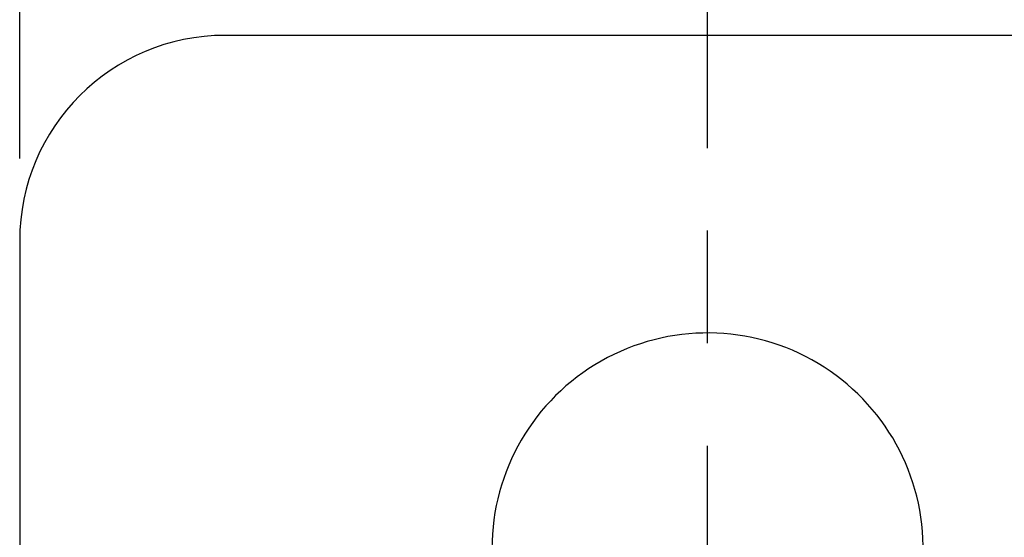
# Model space of a CAD drawing. Extents: x 144 to 818, y 5 to 576.
# Tile 12 of 49: x 260 to 284, y 88 to 101. Entities that reach past the tile are written whole.
import ezdxf

# ---------------------------------------------------------------- set-up
doc = ezdxf.new("R2010")
doc.units = 0
doc.header["$LTSCALE"] = 2
doc.layers.get('0').update_dxf_attribs({"linetype": 'CONTINUOUS'})
doc.styles.add('SLDTEXTSTYLE0', font='TXT', dxfattribs={"width": 0.75})
doc.dimstyles.new('SLDDIMSTYLE1', dxfattribs={"dimtxt": 7, "dimasz": 6.604, "dimexe": 0, "dimexo": 0.0625, "dimgap": 1.75, "dimtad": 1, "dimdec": 3, "dimrnd": 1e-09, "dimzin": 12, "dimtxsty": 'SLDTEXTSTYLE0', "dimsah": 1, "dimcen": 0.09, "dimazin": 3, "dimtfac": 1, "dimtdec": 3, "dimtofl": 0, "dimtmove": 0, "dimatfit": 3, "dimtolj": 1, "dimtzin": 12})

# ---------------------------------------------------------------- blocks, each defined once
blk = doc.blocks.new('_D_8')
at = {"color": 179, "linetype": 'CONTINUOUS'}
for p, q in [((259.546, 97.212), (259.546, 134.212)), ((324.546, 97.212), (324.546, 134.212)), ((324.546, 132.212), (259.546, 132.212))]:
    blk.add_line(p, q, dxfattribs=at)
for points in [[(259.546, 132.212), (266.15, 131.196), (266.15, 133.228)], [(324.546, 132.212), (317.942, 133.228), (317.942, 131.196)]]:
    blk.add_solid(points, dxfattribs=at)
at = {"color": 179, "linetype": 'CONTINUOUS', "insert": (286.382, 141.235, -138.306), "char_height": 7, "attachment_point": 1, "style": 'SLDTEXTSTYLE0'}
blk.add_mtext('65', dxfattribs=at)
blk = doc.blocks.new('_D_9')
at = {"color": 179, "linetype": 'CONTINUOUS'}
for p, q in [((276.296, 97.462), (276.296, 118.031)), ((306.296, 97.462), (306.296, 118.031)), ((306.296, 116.031), (276.296, 116.031))]:
    blk.add_line(p, q, dxfattribs=at)
for points in [[(276.296, 116.031), (282.9, 115.015), (282.9, 117.047)], [(306.296, 116.031), (299.692, 117.047), (299.692, 115.015)]]:
    blk.add_solid(points, dxfattribs=at)
at = {"color": 179, "linetype": 'CONTINUOUS', "insert": (286.382, 125.054, -138.306), "char_height": 7, "attachment_point": 1, "style": 'SLDTEXTSTYLE0'}
blk.add_mtext('30', dxfattribs=at)
blk = doc.blocks.new('SW_CENTERMARKSYMBOL_9')
at = {"color": 0, "linetype": 'CONTINUOUS'}
for p, q in [((0, 5), (0, 7.75)), ((0, 0), (0, 2.5)), ((-5, 0), (-7.75, 0)), ((0, 0), (-2.5, 0)), ((0, 0), (0, -2.5)), ((0, 0), (2.5, 0)), ((5, 0), (7.75, 0)), ((0, -5), (0, -7.75))]:
    blk.add_line(p, q, dxfattribs=at)

msp = doc.modelspace()

# ---------------------------------------------------------------- linework, layer by layer
at = {"color": 7, "linetype": 'CONTINUOUS'}
for p, q in [((319.5462, 100.212), (264.5462, 100.212)), ((259.5462, 95.212), (259.5462, 79.7475))]:
    msp.add_line(p, q, dxfattribs=at)
for centre, radius, start in [((264.5462, 95.212), 5, 90), ((276.2962, 87.712), 5.25, 358.77214)]:
    msp.add_arc(centre, radius, start, 180, dxfattribs=at)

# ---------------------------------------------------------------- block references
at = {"color": 179, "linetype": 'CONTINUOUS'}
msp.add_blockref('SW_CENTERMARKSYMBOL_9', (276.2962, 87.712), dxfattribs=at)

# ---------------------------------------------------------------- dimensions: what is measured, and where the dimension line sits
for base, p1, p2, picture, middle in [((259.5462, 132.212), (324.5462, 95.212), (259.5462, 95.212), '_D_8', (294.3981, 132.212)), ((276.2962, 116.0309), (306.2962, 95.462), (276.2962, 95.462), '_D_9', (294.3981, 116.0309))]:
    dim = msp.add_linear_dim(base=base, p1=p1, p2=p2, dimstyle='SLDDIMSTYLE1', dxfattribs=at)
    dim.commit()
    dim.dimension.update_dxf_attribs({"geometry": picture, "text_midpoint": middle, "dimtype": 160})

doc.saveas('drawing.dxf')
